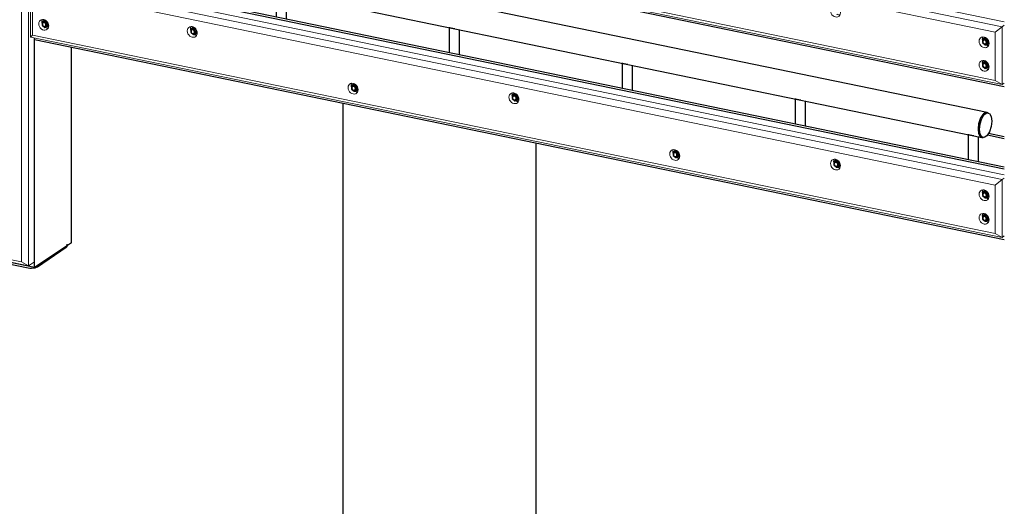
# Model space of a CAD drawing. Header units: millimetres. Extents: x -253989 to -201512, y -82117 to 103114.
# Tile 9 of 67: x -217700 to -213815, y -79591 to -77672. Entities that reach past the tile are written whole.
import ezdxf

# ---------------------------------------------------------------- set-up
doc = ezdxf.new("R2010")
doc.units = ezdxf.units.MM
for name, color, linetype, lineweight in [('N-CO-BC-BETONVORM-G', 50, 'Continuous', 25), ('N-CO-KC-KUNSTSTOFVORM-G', 7, 'Continuous', 13), ('N-CO-SC-STAALVORM-G', 10, 'Continuous', 25)]:
    doc.layers.add(name, color=color, linetype=linetype, lineweight=lineweight)

# ---------------------------------------------------------------- blocks, each defined once
blk = doc.blocks.new('GM_afdekklepje - GM_afdekklepje-V11-_3D_ Copy 2 Copy 2')
at = {"layer": 'N-CO-SC-STAALVORM-G'}
for p, q in [((171346.1, -78815.1), (171346.1, -78818.2)), ((171805, -78806.8), (171690.7, -78883.7)), ((171808.4, -78801.9), (171808.4, -78792.6)), ((171654, -78887.7), (171360, -78827.1))]:
    blk.add_line(p, q, dxfattribs=at)
for points in [[(171808.3, -78801.7, 0), (171807.6, -78804.3, 0), (171805, -78806.8, 0)], [(171360, -78827.1, 0), (171354.4, -78825.5, 0), (171350, -78823.4, 0), (171347.2, -78821, 0), (171346.1, -78818.4, 0)], [(171690.7, -78883.7, 0), (171686.5, -78885.8, 0), (171681, -78887.5, 0), (171674.6, -78888.5, 0), (171667.6, -78888.9, 0), (171660.6, -78888.6, 0), (171654, -78887.7, 0)]]:
    blk.add_polyline3d(points, dxfattribs=at)
blk = doc.blocks.new('GM_Hakorit_3820 - GM_Hakorit_3820-V14-_3D_ Copy 2 Copy 2')
at = {"layer": 'N-CO-KC-KUNSTSTOFVORM-G'}
for p, q in [((166115.6, -78626.9), (166115.6, -75119.2)), ((166142.8, -78642.6), (166142.8, -75097.7)), ((166167, -77743.7), (166167, -78626.3)), ((166142.8, -78642.6), (165792.8, -78570.4)), ((165800.6, -78562), (166115.6, -78626.9)), ((166115.6, -78626.9), (166142.8, -78642.6)), ((166167, -78626.3), (166142.8, -78642.6))]:
    blk.add_line(p, q, dxfattribs=at)
blk = doc.blocks.new('GM_Hakorit_4490 - GM_Hakorit_4490-V22-_3D_ Copy 2 Copy 2')
at = {"layer": 'N-CO-KC-KUNSTSTOFVORM-G'}
for p, q in [((166151.5, -75702.7), (166175.7, -75686.4)), ((166151.5, -75931), (166151.5, -75702.7)), ((169984.1, -76492.8), (166151.5, -75702.7)), ((166151.5, -75702.7), (166159.4, -75731.4)), ((166175.7, -75686.4), (169992.9, -76473.3)), ((169956.9, -76514.3), (166159.4, -75731.4)), ((166159.4, -75731.4), (166159.4, -75922.5)), ((166159.4, -75922.5), (166151.5, -75931)), ((169984.1, -76721.1), (166151.5, -75931)), ((169956.9, -76705.4), (166159.4, -75922.5)), ((169956.9, -76514.3), (169984.1, -76492.8)), ((169956.9, -76705.4), (169956.9, -76514.3)), ((169992.9, -76486.9), (169984.1, -76492.8)), ((169984.1, -76492.8), (169984.1, -76721.1)), ((169984.1, -76721.1), (169956.9, -76705.4)), ((169984.1, -76721.1), (169992.9, -76715.2))]:
    blk.add_line(p, q, dxfattribs=at)
for points in [[(166183.4, -75785.5, 0), (166184.1, -75780.3, 0), (166186.1, -75775.6, 0), (166189.2, -75772, 0), (166193.3, -75769.5, 0), (166198, -75768.4, 0), (166203.1, -75768.7, 0), (166208.2, -75770.5, 0), (166212.9, -75773.5, 0), (166217, -75777.7, 0), (166220.2, -75782.7, 0), (166222.1, -75788.1, 0), (166222.8, -75793.6, 0)], [(166222.8, -75793.6, 0), (166222.1, -75798.9, 0), (166220.2, -75803.5, 0), (166217, -75807.2, 0), (166212.9, -75809.7, 0), (166208.2, -75810.8, 0), (166203.1, -75810.5, 0), (166198, -75808.7, 0), (166193.3, -75805.6, 0), (166189.2, -75801.5, 0), (166186.1, -75796.5, 0), (166184.1, -75791.1, 0), (166183.4, -75785.5, 0)], [(166197.7, -75768.4, 0), (166196.2, -75772.1, 0), (166195.5, -75777.4, 0)], [(166195.5, -75777.4, 0), (166196.2, -75782.9, 0), (166196.8, -75785.1, 0)], [(166208.1, -75799.4, 0), (166210.1, -75800.6, 0), (166215.2, -75802.3, 0), (166220.3, -75802.7, 0)], [(166183.4, -75878.3, 0), (166184.1, -75873.1, 0), (166186.1, -75868.4, 0), (166189.2, -75864.7, 0), (166193.3, -75862.3, 0), (166198, -75861.2, 0), (166203.1, -75861.5, 0), (166208.2, -75863.3, 0), (166212.9, -75866.3, 0), (166217, -75870.5, 0), (166220.2, -75875.5, 0), (166222.1, -75880.9, 0), (166222.8, -75886.4, 0)], [(166197.7, -75861.2, 0), (166196.2, -75864.9, 0), (166195.5, -75870.2, 0)], [(166222.8, -75886.4, 0), (166222.1, -75891.7, 0), (166220.2, -75896.3, 0), (166217, -75900, 0), (166212.9, -75902.5, 0), (166208.2, -75903.6, 0), (166203.1, -75903.3, 0), (166198, -75901.5, 0), (166193.3, -75898.4, 0), (166189.2, -75894.3, 0), (166186.1, -75889.3, 0), (166184.1, -75883.9, 0), (166183.4, -75878.3, 0)], [(166195.5, -75870.2, 0), (166196.2, -75875.7, 0), (166196.8, -75877.9, 0)], [(166208.1, -75892.2, 0), (166210.1, -75893.3, 0), (166215.2, -75895.1, 0), (166220.3, -75895.4, 0)], [(166769.7, -75906.4, 0), (166770.4, -75901.1, 0), (166772.3, -75896.5, 0), (166775.4, -75892.8, 0), (166779.5, -75890.3, 0), (166784.3, -75889.2, 0), (166789.4, -75889.6, 0), (166794.5, -75891.3, 0), (166799.2, -75894.4, 0), (166803.3, -75898.6, 0), (166806.4, -75903.5, 0), (166808.4, -75909, 0), (166809.1, -75914.5, 0)], [(166784, -75889.1, 0), (166782.5, -75893, 0), (166781.8, -75898.2, 0)], [(166781.8, -75898.2, 0), (166782.5, -75903.8, 0), (166783.1, -75905.9, 0)], [(166809.1, -75914.5, 0), (166808.4, -75919.8, 0), (166806.4, -75924.4, 0), (166803.3, -75928.1, 0), (166799.2, -75930.6, 0), (166794.5, -75931.7, 0), (166789.4, -75931.3, 0), (166784.3, -75929.6, 0), (166779.5, -75926.5, 0), (166775.4, -75922.3, 0), (166772.3, -75917.4, 0), (166770.4, -75911.9, 0), (166769.7, -75906.4, 0)], [(166794.4, -75920.3, 0), (166796.4, -75921.4, 0), (166801.5, -75923.2, 0), (166806.6, -75923.5, 0)], [(167404.1, -76130, 0), (167404.7, -76124.7, 0), (167406.7, -76120.1, 0), (167409.8, -76116.4, 0), (167413.9, -76113.9, 0), (167418.7, -76112.8, 0), (167423.8, -76113.1, 0), (167428.9, -76114.9, 0), (167433.6, -76118, 0), (167437.7, -76122.1, 0), (167440.8, -76127.1, 0), (167442.8, -76132.5, 0), (167443.4, -76138.1, 0)], [(167433.6, -76154.1, 0), (167428.9, -76155.2, 0), (167423.8, -76154.9, 0), (167418.7, -76153.1, 0), (167413.9, -76150.1, 0), (167409.8, -76145.9, 0), (167406.7, -76141, 0), (167404.7, -76135.5, 0), (167404.1, -76130, 0)], [(167418.3, -76112.8, 0), (167416.8, -76116.5, 0), (167416.2, -76121.8, 0)], [(167416.2, -76121.8, 0), (167416.8, -76127.4, 0), (167417.5, -76129.5, 0)], [(167428.8, -76143.9, 0), (167430.8, -76145, 0), (167435.9, -76146.8, 0), (167441, -76147.1, 0)], [(167443.4, -76138.1, 0), (167442.8, -76143.4, 0), (167440.8, -76148, 0), (167437.7, -76151.7, 0), (167434.1, -76153.9, 0)], [(168038.5, -76168, 0), (168039.1, -76162.7, 0), (168041.1, -76158.1, 0), (168044.2, -76154.4, 0), (168048.3, -76151.9, 0), (168053.1, -76150.8, 0), (168058.1, -76151.1, 0), (168063.2, -76152.9, 0), (168068, -76156, 0), (168072.1, -76160.1, 0), (168075.2, -76165.1, 0), (168077.2, -76170.5, 0), (168077.8, -76176.1, 0)], [(168077.8, -76176.1, 0), (168077.2, -76181.3, 0), (168075.2, -76186, 0), (168072.1, -76189.6, 0), (168068, -76192.1, 0), (168063.2, -76193.2, 0), (168058.1, -76192.9, 0), (168053.1, -76191.1, 0), (168048.3, -76188.1, 0), (168044.2, -76183.9, 0), (168041.1, -76178.9, 0), (168039.1, -76173.5, 0), (168038.5, -76168, 0)], [(168052.8, -76150.7, 0), (168051.2, -76154.5, 0), (168050.6, -76159.8, 0)], [(168050.6, -76159.8, 0), (168051.2, -76165.3, 0), (168051.9, -76167.5, 0)], [(168063.2, -76181.9, 0), (168065.2, -76183, 0), (168070.2, -76184.7, 0), (168075.3, -76185.1, 0)], [(168672.8, -76391.5, 0), (168673.5, -76386.3, 0), (168675.5, -76381.6, 0), (168678.6, -76378, 0), (168682.7, -76375.5, 0), (168687.4, -76374.4, 0), (168692.5, -76374.7, 0), (168697.6, -76376.5, 0), (168702.4, -76379.5, 0), (168706.5, -76383.7, 0), (168709.6, -76388.7, 0), (168711.6, -76394.1, 0), (168712.2, -76399.6, 0)], [(168712.2, -76399.6, 0), (168711.6, -76404.9, 0), (168709.6, -76409.5, 0), (168706.5, -76413.2, 0), (168702.4, -76415.7, 0), (168697.6, -76416.8, 0), (168692.5, -76416.5, 0), (168687.4, -76414.7, 0), (168682.7, -76411.6, 0), (168678.6, -76407.5, 0), (168675.5, -76402.5, 0), (168673.5, -76397.1, 0), (168672.8, -76391.5, 0)], [(168687.1, -76374.4, 0), (168685.6, -76378.1, 0), (168685, -76383.4, 0)], [(168685, -76383.4, 0), (168685.6, -76388.9, 0), (168686.2, -76391.1, 0)], [(168697.5, -76405.4, 0), (168699.5, -76406.6, 0), (168704.6, -76408.3, 0), (168709.7, -76408.7, 0)], [(169307.2, -76429.5, 0), (169307.9, -76424.3, 0), (169309.9, -76419.6, 0), (169313, -76415.9, 0), (169317.1, -76413.5, 0), (169321.8, -76412.4, 0), (169326.9, -76412.7, 0), (169332, -76414.5, 0), (169336.8, -76417.5, 0), (169340.8, -76421.7, 0), (169344, -76426.6, 0), (169345.9, -76432.1, 0), (169346.6, -76437.6, 0)], [(169346.6, -76437.6, 0), (169345.9, -76442.9, 0), (169344, -76447.5, 0), (169340.8, -76451.2, 0), (169336.8, -76453.7, 0), (169332, -76454.8, 0), (169326.9, -76454.5, 0), (169321.8, -76452.7, 0), (169317.1, -76449.6, 0), (169313, -76445.5, 0), (169309.9, -76440.5, 0), (169307.9, -76435.1, 0), (169307.2, -76429.5, 0)], [(169321.5, -76412.2, 0), (169320, -76416.1, 0), (169319.3, -76421.4, 0)], [(169319.3, -76421.4, 0), (169320, -76426.9, 0), (169320.6, -76429.1, 0)], [(169331.9, -76443.4, 0), (169333.9, -76444.5, 0), (169339, -76446.3, 0), (169344.1, -76446.6, 0)], [(169893.5, -76550.4, 0), (169894.2, -76545.1, 0), (169896.1, -76540.5, 0), (169899.3, -76536.8, 0), (169903.3, -76534.3, 0), (169908.1, -76533.2, 0), (169913.2, -76533.6, 0), (169918.3, -76535.3, 0), (169923, -76538.4, 0), (169927.1, -76542.5, 0), (169930.2, -76547.5, 0), (169932.2, -76553, 0), (169932.9, -76558.5, 0)], [(169932.9, -76558.5, 0), (169932.2, -76563.8, 0), (169930.2, -76568.4, 0), (169927.1, -76572.1, 0), (169923, -76574.5, 0), (169918.3, -76575.7, 0), (169913.2, -76575.3, 0), (169908.1, -76573.6, 0), (169903.3, -76570.5, 0), (169899.3, -76566.3, 0), (169896.1, -76561.4, 0), (169894.2, -76555.9, 0), (169893.5, -76550.4, 0)], [(169907.7, -76533.2, 0), (169906.3, -76537, 0), (169905.6, -76542.2, 0)], [(169905.6, -76542.2, 0), (169906.3, -76547.8, 0), (169906.9, -76549.9, 0)], [(169918.2, -76564.3, 0), (169920.2, -76565.4, 0), (169925.3, -76567.2, 0), (169930.4, -76567.5, 0)], [(169893.5, -76643.2, 0), (169894.2, -76637.9, 0), (169896.1, -76633.3, 0), (169899.3, -76629.6, 0), (169903.3, -76627.1, 0), (169908.1, -76626, 0), (169913.2, -76626.4, 0), (169918.3, -76628.1, 0), (169923, -76631.2, 0), (169927.1, -76635.3, 0), (169930.2, -76640.3, 0), (169932.2, -76645.7, 0), (169932.9, -76651.3, 0)], [(169907.7, -76626, 0), (169906.3, -76629.8, 0), (169905.6, -76635, 0)], [(169905.6, -76635, 0), (169906.3, -76640.6, 0), (169906.9, -76642.7, 0)], [(169932.9, -76651.3, 0), (169932.2, -76656.6, 0), (169930.2, -76661.2, 0), (169927.1, -76664.9, 0), (169923, -76667.3, 0), (169918.3, -76668.5, 0), (169913.2, -76668.1, 0), (169908.1, -76666.4, 0), (169903.3, -76663.3, 0), (169899.3, -76659.1, 0), (169896.1, -76654.2, 0), (169894.2, -76648.7, 0), (169893.5, -76643.2, 0)], [(169918.2, -76657.1, 0), (169920.2, -76658.2, 0), (169925.3, -76660, 0), (169930.4, -76660.3, 0)]]:
    blk.add_polyline3d(points, dxfattribs=at)
blk = doc.blocks.new('GM_Hakorit_4490 - GM_Hakorit_4490-V23-_3D_ Copy 2 Copy 2')
at = {"layer": 'N-CO-KC-KUNSTSTOFVORM-G'}
for p, q in [((166151.5, -77512.2), (166175.7, -77495.9)), ((166151.5, -77740.5), (166151.5, -77512.2)), ((169984.1, -78302.4), (166151.5, -77512.2)), ((166151.5, -77512.2), (166159.4, -77540.9)), ((166175.7, -77495.9), (169992.9, -78282.9)), ((169956.9, -78323.8), (166159.4, -77540.9)), ((166159.4, -77540.9), (166159.4, -77732.1)), ((166159.4, -77732.1), (166151.5, -77740.5)), ((169984.1, -78530.6), (166151.5, -77740.5)), ((169956.9, -78515), (166159.4, -77732.1)), ((169956.9, -78323.8), (169984.1, -78302.4)), ((169992.9, -78296.5), (169984.1, -78302.4)), ((169984.1, -78302.4), (169984.1, -78530.6)), ((169956.9, -78515), (169956.9, -78323.8)), ((169984.1, -78530.6), (169956.9, -78515)), ((169984.1, -78530.6), (169992.9, -78524.7))]:
    blk.add_line(p, q, dxfattribs=at)
for points in [[(166183.4, -77595.1, 0), (166184.1, -77589.8, 0), (166186.1, -77585.2, 0), (166189.2, -77581.5, 0), (166193.3, -77579, 0), (166198, -77577.9, 0), (166203.1, -77578.3, 0), (166208.2, -77580, 0), (166212.9, -77583.1, 0), (166217, -77587.2, 0), (166220.2, -77592.2, 0), (166222.1, -77597.7, 0), (166222.8, -77603.2, 0)], [(166222.8, -77603.2, 0), (166222.1, -77608.5, 0), (166220.2, -77613.1, 0), (166217, -77616.8, 0), (166212.9, -77619.3, 0), (166208.2, -77620.4, 0), (166203.1, -77620, 0), (166198, -77618.3, 0), (166193.3, -77615.2, 0), (166189.2, -77611, 0), (166186.1, -77606.1, 0), (166184.1, -77600.6, 0), (166183.4, -77595.1, 0)], [(166197.7, -77577.9, 0), (166196.2, -77581.7, 0), (166195.5, -77586.9, 0)], [(166195.5, -77586.9, 0), (166196.2, -77592.5, 0), (166196.8, -77594.5, 0)], [(166208.1, -77609, 0), (166210.1, -77610.1, 0), (166215.2, -77611.9, 0), (166220.3, -77612.2, 0)], [(166183.4, -77687.9, 0), (166184.1, -77682.6, 0), (166186.1, -77678, 0), (166189.2, -77674.3, 0), (166193.3, -77671.8, 0), (166198, -77670.7, 0), (166203.1, -77671.1, 0), (166208.2, -77672.8, 0), (166212.9, -77675.9, 0), (166217, -77680, 0), (166220.2, -77685, 0), (166222.1, -77690.5, 0), (166222.8, -77696, 0)], [(166212.9, -77712, 0), (166208.2, -77713.2, 0), (166203.1, -77712.8, 0), (166198, -77711.1, 0), (166193.3, -77708, 0), (166189.2, -77703.8, 0), (166186.1, -77698.9, 0), (166184.1, -77693.4, 0), (166183.4, -77687.9, 0)], [(166197.7, -77670.7, 0), (166196.2, -77674.5, 0), (166195.5, -77679.7, 0)], [(166195.5, -77679.7, 0), (166196.2, -77685.3, 0), (166196.8, -77687.4, 0)], [(166208.1, -77701.8, 0), (166210.1, -77702.9, 0), (166215.2, -77704.7, 0), (166220.3, -77705, 0)], [(166222.8, -77696, 0), (166222.1, -77701.3, 0), (166220.2, -77705.9, 0), (166217, -77709.6, 0), (166213, -77712, 0)], [(166769.7, -77715.9, 0), (166770.4, -77710.7, 0), (166772.3, -77706, 0), (166775.4, -77702.4, 0), (166779.5, -77699.9, 0), (166784.3, -77698.8, 0), (166789.4, -77699.1, 0), (166794.5, -77700.9, 0), (166799.2, -77703.9, 0), (166803.3, -77708.1, 0), (166806.4, -77713.1, 0), (166808.4, -77718.5, 0), (166809.1, -77724.1, 0)], [(166809.1, -77724.1, 0), (166808.4, -77729.3, 0), (166806.4, -77734, 0), (166803.3, -77737.6, 0), (166799.2, -77740.1, 0), (166794.5, -77741.2, 0), (166789.4, -77740.9, 0), (166784.3, -77739.1, 0), (166779.5, -77736.1, 0), (166775.4, -77731.9, 0), (166772.3, -77726.9, 0), (166770.4, -77721.5, 0), (166769.7, -77715.9, 0)], [(166784, -77698.7, 0), (166782.5, -77702.5, 0), (166781.8, -77707.8, 0)], [(166781.8, -77707.8, 0), (166782.5, -77713.3, 0), (166783.1, -77715.5, 0)], [(166794.4, -77729.9, 0), (166796.4, -77731, 0), (166801.5, -77732.7, 0), (166806.6, -77733.1, 0)], [(167404.1, -77939.5, 0), (167404.7, -77934.3, 0), (167406.7, -77929.6, 0), (167409.8, -77925.9, 0), (167413.9, -77923.5, 0), (167418.7, -77922.4, 0), (167423.8, -77922.7, 0), (167428.9, -77924.5, 0), (167433.6, -77927.5, 0), (167437.7, -77931.7, 0), (167440.8, -77936.7, 0), (167442.8, -77942.1, 0), (167443.4, -77947.6, 0)], [(167433.6, -77963.7, 0), (167428.9, -77964.8, 0), (167423.8, -77964.5, 0), (167418.7, -77962.7, 0), (167413.9, -77959.6, 0), (167409.8, -77955.5, 0), (167406.7, -77950.5, 0), (167404.7, -77945.1, 0), (167404.1, -77939.5, 0)], [(167418.3, -77922.3, 0), (167416.8, -77926.1, 0), (167416.2, -77931.4, 0)], [(167416.2, -77931.4, 0), (167416.8, -77936.9, 0), (167417.5, -77939.1, 0)], [(167428.8, -77953.4, 0), (167430.8, -77954.5, 0), (167435.9, -77956.3, 0), (167441, -77956.6, 0)], [(167443.4, -77947.6, 0), (167442.8, -77952.9, 0), (167440.8, -77957.5, 0), (167437.7, -77961.2, 0), (167434.1, -77963.5, 0)], [(168038.5, -77977.5, 0), (168039.1, -77972.2, 0), (168041.1, -77967.6, 0), (168044.2, -77963.9, 0), (168048.3, -77961.5, 0), (168053.1, -77960.3, 0), (168058.1, -77960.7, 0), (168063.2, -77962.4, 0), (168068, -77965.5, 0), (168072.1, -77969.7, 0), (168075.2, -77974.6, 0), (168077.2, -77980.1, 0), (168077.8, -77985.6, 0)], [(168052.8, -77960.2, 0), (168051.2, -77964.1, 0), (168050.6, -77969.4, 0)], [(168077.8, -77985.6, 0), (168077.2, -77990.9, 0), (168075.2, -77995.5, 0), (168072.1, -77999.2, 0), (168068, -78001.7, 0), (168063.2, -78002.8, 0), (168058.1, -78002.4, 0), (168053.1, -78000.7, 0), (168048.3, -77997.6, 0), (168044.2, -77993.5, 0), (168041.1, -77988.5, 0), (168039.1, -77983, 0), (168038.5, -77977.5, 0)], [(168050.6, -77969.4, 0), (168051.2, -77974.9, 0), (168051.9, -77977.1, 0)], [(168063.2, -77991.4, 0), (168065.2, -77992.5, 0), (168070.2, -77994.3, 0), (168075.3, -77994.6, 0)], [(168672.8, -78201.1, 0), (168673.5, -78195.8, 0), (168675.5, -78191.2, 0), (168678.6, -78187.5, 0), (168682.7, -78185, 0), (168687.4, -78183.9, 0), (168692.5, -78184.3, 0), (168697.6, -78186, 0), (168702.4, -78189.1, 0), (168706.5, -78193.3, 0), (168709.6, -78198.2, 0), (168711.6, -78203.7, 0), (168712.2, -78209.2, 0)], [(168687.1, -78183.9, 0), (168685.6, -78187.7, 0), (168685, -78192.9, 0)], [(168685, -78192.9, 0), (168685.6, -78198.5, 0), (168686.2, -78200.6, 0)], [(168712.2, -78209.2, 0), (168711.6, -78214.5, 0), (168709.6, -78219.1, 0), (168706.5, -78222.8, 0), (168702.4, -78225.3, 0), (168697.6, -78226.4, 0), (168692.5, -78226, 0), (168687.4, -78224.3, 0), (168682.7, -78221.2, 0), (168678.6, -78217, 0), (168675.5, -78212.1, 0), (168673.5, -78206.6, 0), (168672.8, -78201.1, 0)], [(168697.5, -78215, 0), (168699.5, -78216.1, 0), (168704.6, -78217.9, 0), (168709.7, -78218.2, 0)], [(169307.2, -78239.1, 0), (169307.9, -78233.8, 0), (169309.9, -78229.2, 0), (169313, -78225.5, 0), (169317.1, -78223, 0), (169321.8, -78221.9, 0), (169326.9, -78222.2, 0), (169332, -78224, 0), (169336.8, -78227.1, 0), (169340.8, -78231.2, 0), (169344, -78236.2, 0), (169345.9, -78241.6, 0), (169346.6, -78247.2, 0)], [(169321.5, -78221.8, 0), (169320, -78225.7, 0), (169319.3, -78230.9, 0)], [(169319.3, -78230.9, 0), (169320, -78236.5, 0), (169320.6, -78238.6, 0)], [(169346.6, -78247.2, 0), (169345.9, -78252.5, 0), (169344, -78257.1, 0), (169340.8, -78260.8, 0), (169336.8, -78263.2, 0), (169332, -78264.3, 0), (169326.9, -78264, 0), (169321.8, -78262.2, 0), (169317.1, -78259.2, 0), (169313, -78255, 0), (169309.9, -78250.1, 0), (169307.9, -78244.6, 0), (169307.2, -78239.1, 0)], [(169331.9, -78253, 0), (169333.9, -78254.1, 0), (169339, -78255.9, 0), (169344.1, -78256.2, 0)], [(169893.5, -78359.9, 0), (169894.2, -78354.7, 0), (169896.1, -78350, 0), (169899.3, -78346.4, 0), (169903.3, -78343.9, 0), (169908.1, -78342.8, 0), (169913.2, -78343.1, 0), (169918.3, -78344.9, 0), (169923, -78347.9, 0), (169927.1, -78352.1, 0), (169930.2, -78357.1, 0), (169932.2, -78362.5, 0), (169932.9, -78368, 0)], [(169907.7, -78342.8, 0), (169906.3, -78346.5, 0), (169905.6, -78351.8, 0)], [(169923, -78384.1, 0), (169918.3, -78385.2, 0), (169913.2, -78384.9, 0), (169908.1, -78383.1, 0), (169903.3, -78380, 0), (169899.3, -78375.9, 0), (169896.1, -78370.9, 0), (169894.2, -78365.5, 0), (169893.5, -78359.9, 0)], [(169905.6, -78351.8, 0), (169906.3, -78357.3, 0), (169906.9, -78359.5, 0)], [(169918.2, -78373.8, 0), (169920.2, -78375, 0), (169925.3, -78376.7, 0), (169930.4, -78377.1, 0)], [(169932.9, -78368, 0), (169932.2, -78373.3, 0), (169930.2, -78377.9, 0), (169927.1, -78381.6, 0), (169923.6, -78383.9, 0)], [(169893.5, -78452.7, 0), (169894.2, -78447.5, 0), (169896.1, -78442.8, 0), (169899.3, -78439.2, 0), (169903.3, -78436.7, 0), (169908.1, -78435.6, 0), (169913.2, -78435.9, 0), (169918.3, -78437.7, 0), (169923, -78440.7, 0), (169927.1, -78444.9, 0), (169930.2, -78449.9, 0), (169932.2, -78455.3, 0), (169932.9, -78460.8, 0)], [(169932.9, -78460.8, 0), (169932.2, -78466.1, 0), (169930.2, -78470.7, 0), (169927.1, -78474.4, 0), (169923, -78476.9, 0), (169918.3, -78478, 0), (169913.2, -78477.7, 0), (169908.1, -78475.9, 0), (169903.3, -78472.8, 0), (169899.3, -78468.7, 0), (169896.1, -78463.7, 0), (169894.2, -78458.3, 0), (169893.5, -78452.7, 0)], [(169907.7, -78435.6, 0), (169906.3, -78439.3, 0), (169905.6, -78444.6, 0)], [(169905.6, -78444.6, 0), (169906.3, -78450.1, 0), (169906.9, -78452.3, 0)], [(169918.2, -78466.6, 0), (169920.2, -78467.8, 0), (169925.3, -78469.5, 0), (169930.4, -78469.9, 0)]]:
    blk.add_polyline3d(points, dxfattribs=at)
blk = doc.blocks.new('GM_Bouten_Moeren_Zeskant - M16-V24-_3D_ Copy 2 Copy 2')
at = {"layer": 'N-CO-SC-STAALVORM-G'}
for p, q in [((163529.9, -74711.5), (163519.4, -74715.8)), ((163525.7, -74711.5), (163519.4, -74715.8)), ((163519.4, -74715.8), (163519.4, -74728.6)), ((163519.4, -74728.6), (163529.9, -74737.2)), ((163535.4, -74711), (163523, -74719.3)), ((163525.7, -74711.5), (163531.5, -74709.1)), ((163529.9, -74711.5), (163532.8, -74709.5)), ((163540.4, -74720.1), (163529.9, -74711.5)), ((163529.9, -74737.2), (163540.4, -74732.9)), ((163531.9, -74732.6), (163544.1, -74724.4)), ((163541.9, -74719.1), (163540.4, -74720.1)), ((163540.4, -74732.9), (163540.4, -74720.1)), ((163545.1, -74729.8), (163540.4, -74732.9))]:
    blk.add_line(p, q, dxfattribs=at)
for points in [[(163534.5, -74727.4, 0), (163534.2, -74725.5, 0), (163533.5, -74723.5, 0), (163532.4, -74721.7, 0), (163531, -74720.3, 0), (163529.3, -74719.2, 0), (163527.5, -74718.6, 0), (163525.7, -74718.4, 0), (163524, -74718.8, 0), (163522.5, -74719.7, 0), (163521.4, -74721, 0), (163520.7, -74722.7, 0), (163520.5, -74724.5, 0)], [(163520.5, -74724.5, 0), (163520.7, -74726.5, 0), (163521.4, -74728.4, 0), (163522.5, -74730.2, 0), (163524, -74731.7, 0), (163525.7, -74732.8, 0), (163527.5, -74733.4, 0), (163529.3, -74733.5, 0), (163531, -74733.1, 0), (163532.4, -74732.2, 0), (163533.5, -74730.9, 0), (163534.2, -74729.3, 0), (163534.5, -74727.4, 0)], [(163528.4, -74707.3, 0), (163526.9, -74708.4, 0), (163524.8, -74710.8, 0), (163524, -74712.6, 0)], [(163524.9, -74718.1, 0), (163526.4, -74717.2, 0), (163528.1, -74716.8, 0), (163529.9, -74716.9, 0), (163531.7, -74717.6, 0), (163533.4, -74718.6, 0), (163534.8, -74720.1, 0), (163536, -74721.9, 0), (163536.7, -74723.8, 0), (163536.9, -74725.8, 0)], [(163536.9, -74725.8, 0), (163536.7, -74727.7, 0), (163536, -74729.3, 0), (163534.8, -74730.6, 0), (163534.4, -74731, 0)], [(163537.5, -74734.2, 0), (163539.6, -74734.3, 0), (163542.8, -74733.5, 0), (163544.6, -74732.5, 0)]]:
    blk.add_polyline3d(points, dxfattribs=at)
blk = doc.blocks.new('GM_Bouten_Moeren_Zeskant - M16-3610774-_3D_ Copy 2 Copy 2')
at = {"layer": 'N-CO-SC-STAALVORM-G'}
for p, q in [((163529.9, -74618.7), (163519.4, -74623)), ((163525.7, -74618.7), (163519.4, -74623)), ((163535.3, -74618.3), (163523, -74626.5)), ((163525.7, -74618.7), (163532, -74616.2)), ((163529.9, -74618.7), (163532.8, -74616.7)), ((163540.4, -74627.3), (163529.9, -74618.7)), ((163519.4, -74623), (163519.4, -74635.8)), ((163519.4, -74635.8), (163529.9, -74644.4)), ((163529.9, -74644.4), (163540.4, -74640.1)), ((163531.9, -74639.8), (163544.1, -74631.6)), ((163541.9, -74626.3), (163540.4, -74627.3)), ((163540.4, -74640.1), (163540.4, -74627.3)), ((163545.1, -74637), (163540.4, -74640.1))]:
    blk.add_line(p, q, dxfattribs=at)
for points in [[(163528.4, -74614.5, 0), (163526.9, -74615.6, 0), (163524.8, -74618, 0), (163524, -74619.8, 0)], [(163534.5, -74634.6, 0), (163534.2, -74632.7, 0), (163533.5, -74630.7, 0), (163532.4, -74629, 0), (163531, -74627.5, 0), (163529.3, -74626.4, 0), (163527.5, -74625.8, 0), (163525.7, -74625.6, 0), (163524, -74626, 0), (163522.5, -74626.9, 0), (163521.4, -74628.2, 0), (163520.7, -74629.9, 0), (163520.5, -74631.7, 0)], [(163520.5, -74631.7, 0), (163520.7, -74633.7, 0), (163521.4, -74635.6, 0), (163522.5, -74637.4, 0), (163524, -74638.9, 0), (163525.7, -74640, 0), (163527.5, -74640.6, 0), (163529.3, -74640.7, 0), (163531, -74640.3, 0), (163532.4, -74639.5, 0), (163533.5, -74638.1, 0), (163534.2, -74636.5, 0), (163534.5, -74634.6, 0)], [(163524.9, -74625.3, 0), (163526.4, -74624.4, 0), (163528.1, -74624, 0), (163529.9, -74624.1, 0), (163531.7, -74624.8, 0), (163533.4, -74625.8, 0), (163534.8, -74627.3, 0), (163536, -74629.1, 0), (163536.7, -74631, 0), (163536.9, -74633, 0)], [(163536.9, -74633, 0), (163536.7, -74634.9, 0), (163536, -74636.5, 0), (163534.8, -74637.8, 0), (163534.4, -74638.2, 0)], [(163537.5, -74641.4, 0), (163539.6, -74641.5, 0), (163542.8, -74640.7, 0), (163544.6, -74639.7, 0)]]:
    blk.add_polyline3d(points, dxfattribs=at)
blk = doc.blocks.new('GM_Bouten_Moeren_Zeskant - M16-V36-_3D_ Copy 2 Copy 2')
at = {"layer": 'N-CO-SC-STAALVORM-G'}
for p, q in [((166207.5, -75263.5), (166197, -75267.7)), ((166203.3, -75263.5), (166197, -75267.7)), ((166197, -75267.7), (166197, -75280.6)), ((166212.9, -75263), (166200.6, -75271.3)), ((166203.3, -75263.5), (166209.1, -75261.1)), ((166207.5, -75263.5), (166210.4, -75261.5)), ((166218, -75272.1), (166207.5, -75263.5)), ((166209.5, -75284.6), (166221.7, -75276.4)), ((166219.4, -75271.1), (166218, -75272.1)), ((166218, -75284.9), (166218, -75272.1)), ((166197, -75280.6), (166207.5, -75289.2)), ((166207.5, -75289.2), (166218, -75284.9)), ((166222.6, -75281.8), (166218, -75284.9))]:
    blk.add_line(p, q, dxfattribs=at)
for points in [[(166212, -75279.4, 0), (166211.8, -75277.4, 0), (166211.1, -75275.5, 0), (166210, -75273.7, 0), (166208.5, -75272.3, 0), (166206.9, -75271.2, 0), (166205, -75270.5, 0), (166203.2, -75270.4, 0), (166201.5, -75270.8, 0), (166200.1, -75271.7, 0), (166199, -75273, 0), (166198.3, -75274.7, 0), (166198, -75276.5, 0)], [(166198, -75276.5, 0), (166198.3, -75278.5, 0), (166199, -75280.4, 0), (166200.1, -75282.2, 0), (166201.5, -75283.7, 0), (166203.2, -75284.8, 0), (166205, -75285.4, 0), (166206.9, -75285.5, 0), (166208.5, -75285.1, 0), (166210, -75284.2, 0), (166211.1, -75282.9, 0), (166211.8, -75281.3, 0), (166212, -75279.4, 0)], [(166206, -75259.3, 0), (166204.5, -75260.3, 0), (166202.4, -75262.8, 0), (166201.5, -75264.5, 0)], [(166202.5, -75270.1, 0), (166204, -75269.2, 0), (166205.6, -75268.8, 0), (166207.5, -75268.9, 0), (166209.3, -75269.5, 0), (166211, -75270.6, 0), (166212.4, -75272.1, 0), (166213.5, -75273.9, 0), (166214.2, -75275.8, 0), (166214.5, -75277.8, 0)], [(166214.5, -75277.8, 0), (166214.2, -75279.7, 0), (166213.5, -75281.3, 0), (166212.4, -75282.6, 0), (166211.9, -75283, 0)], [(166215.2, -75286.2, 0), (166217.2, -75286.2, 0), (166220.3, -75285.5, 0), (166222.1, -75284.5, 0)]]:
    blk.add_polyline3d(points, dxfattribs=at)
blk = doc.blocks.new('GM_Bouten_Moeren_Zeskant - M16-V66-_3D_ Copy 2 Copy 2')
at = {"layer": 'N-CO-SC-STAALVORM-G'}
for p, q in [((166793.7, -77704.3), (166783.2, -77708.5)), ((166789.5, -77704.3), (166783.2, -77708.5)), ((166783.2, -77708.5), (166783.2, -77721.4)), ((166783.2, -77721.4), (166793.7, -77730)), ((166799.1, -77703.9), (166786.8, -77712.1)), ((166789.5, -77704.3), (166795.8, -77701.8)), ((166793.7, -77704.3), (166796.7, -77702.3)), ((166804.2, -77712.9), (166793.7, -77704.3)), ((166793.7, -77730), (166804.2, -77725.7)), ((166795.8, -77725.4), (166807.9, -77717.2)), ((166805.5, -77712), (166804.2, -77712.9)), ((166804.2, -77725.7), (166804.2, -77712.9)), ((166808.9, -77722.6), (166804.2, -77725.7))]:
    blk.add_line(p, q, dxfattribs=at)
for points in [[(166798.3, -77720.2, 0), (166798.1, -77718.2, 0), (166797.4, -77716.3, 0), (166796.3, -77714.5, 0), (166794.8, -77713.1, 0), (166793.1, -77712, 0), (166791.3, -77711.3, 0), (166789.5, -77711.2, 0), (166787.8, -77711.6, 0), (166786.4, -77712.5, 0), (166785.2, -77713.8, 0), (166784.5, -77715.5, 0), (166784.3, -77717.3, 0)], [(166784.3, -77717.3, 0), (166784.5, -77719.3, 0), (166785.2, -77721.2, 0), (166786.4, -77723, 0), (166787.8, -77724.5, 0), (166789.5, -77725.6, 0), (166791.3, -77726.2, 0), (166793.1, -77726.3, 0), (166794.8, -77725.9, 0), (166796.3, -77725, 0), (166797.4, -77723.7, 0), (166798.1, -77722.1, 0), (166798.3, -77720.2, 0)], [(166792.3, -77700.1, 0), (166790.7, -77701.1, 0), (166788.7, -77703.6, 0), (166787.8, -77705.3, 0)], [(166788.8, -77710.9, 0), (166790.2, -77710, 0), (166791.9, -77709.6, 0), (166793.7, -77709.7, 0), (166795.5, -77710.3, 0), (166797.2, -77711.4, 0), (166798.7, -77712.9, 0), (166799.8, -77714.7, 0), (166800.5, -77716.6, 0), (166800.7, -77718.6, 0)], [(166800.7, -77718.6, 0), (166800.5, -77720.5, 0), (166799.8, -77722.1, 0), (166798.7, -77723.4, 0), (166798.2, -77723.8, 0)], [(166801.3, -77727, 0), (166803.4, -77727, 0), (166806.6, -77726.3, 0), (166808.4, -77725.3, 0)]]:
    blk.add_polyline3d(points, dxfattribs=at)
blk = doc.blocks.new('GM_Bouten_Moeren_Zeskant - M16-V67-_3D_ Copy 2 Copy 2')
at = {"layer": 'N-CO-SC-STAALVORM-G'}
for p, q in [((167428.1, -77927.9), (167417.6, -77932.1)), ((167423.9, -77927.9), (167417.6, -77932.1)), ((167417.6, -77932.1), (167417.6, -77945)), ((167417.6, -77945), (167428.1, -77953.6)), ((167433.5, -77927.5), (167421.2, -77935.7)), ((167423.9, -77927.9), (167430.2, -77925.3)), ((167428.1, -77927.9), (167431.1, -77925.9)), ((167438.6, -77936.5), (167428.1, -77927.9)), ((167428.1, -77953.6), (167438.6, -77949.3)), ((167430.2, -77949), (167442.3, -77940.8)), ((167432.9, -77947.2), (167432.6, -77947.4)), ((167440.1, -77935.5), (167438.6, -77936.5)), ((167438.6, -77949.3), (167438.6, -77936.5)), ((167443.3, -77946.2), (167438.6, -77949.3))]:
    blk.add_line(p, q, dxfattribs=at)
for points in [[(167432.7, -77943.8, 0), (167432.5, -77941.8, 0), (167431.8, -77939.9, 0), (167430.6, -77938.1, 0), (167429.2, -77936.6, 0), (167427.5, -77935.6, 0), (167425.7, -77934.9, 0), (167423.9, -77934.8, 0), (167422.2, -77935.2, 0), (167420.7, -77936.1, 0), (167419.6, -77937.4, 0), (167418.9, -77939, 0), (167418.7, -77940.9, 0)], [(167418.7, -77940.9, 0), (167418.9, -77942.9, 0), (167419.6, -77944.8, 0), (167420.7, -77946.6, 0), (167422.2, -77948.1, 0), (167423.9, -77949.1, 0), (167425.7, -77949.8, 0), (167427.5, -77949.9, 0), (167429.2, -77949.5, 0), (167430.6, -77948.6, 0), (167431.8, -77947.3, 0), (167432.5, -77945.7, 0), (167432.7, -77943.8, 0)], [(167426.6, -77923.7, 0), (167425.1, -77924.7, 0), (167423, -77927.2, 0), (167422.2, -77928.9, 0)], [(167423.2, -77934.5, 0), (167424.6, -77933.6, 0), (167426.3, -77933.2, 0), (167428.1, -77933.3, 0), (167429.9, -77933.9, 0), (167431.6, -77935, 0), (167433.1, -77936.5, 0), (167434.2, -77938.3, 0), (167434.9, -77940.2, 0), (167435.1, -77942.2, 0)], [(167435.1, -77942.2, 0), (167434.9, -77944, 0), (167434.2, -77945.7, 0), (167433.1, -77947, 0)], [(167435.7, -77950.6, 0), (167437.8, -77950.6, 0), (167441, -77949.9, 0), (167442.8, -77948.9, 0)]]:
    blk.add_polyline3d(points, dxfattribs=at)
blk = doc.blocks.new('GM_Bouten_Moeren_Zeskant - M16-V68-_3D_ Copy 2 Copy 2')
at = {"layer": 'N-CO-SC-STAALVORM-G'}
for p, q in [((168062.5, -77965.8), (168052, -77970.1)), ((168058.3, -77965.9), (168052, -77970.1)), ((168052, -77970.1), (168052, -77983)), ((168052, -77983), (168062.5, -77991.6)), ((168067.9, -77965.4), (168055.6, -77973.7)), ((168058.3, -77965.9), (168064.6, -77963.3)), ((168062.5, -77965.8), (168065.3, -77964)), ((168073, -77974.4), (168062.5, -77965.8)), ((168062.5, -77991.6), (168073, -77987.3)), ((168064.6, -77987), (168076.7, -77978.8)), ((168074.5, -77973.5), (168073, -77974.4)), ((168073, -77987.3), (168073, -77974.4)), ((168077.7, -77984.2), (168073, -77987.3))]:
    blk.add_line(p, q, dxfattribs=at)
for points in [[(168067.1, -77981.8, 0), (168066.8, -77979.8, 0), (168066.1, -77977.9, 0), (168065, -77976.1, 0), (168063.6, -77974.6, 0), (168061.9, -77973.5, 0), (168060.1, -77972.9, 0), (168058.3, -77972.8, 0), (168056.6, -77973.2, 0), (168055.1, -77974.1, 0), (168054, -77975.4, 0), (168053.3, -77977, 0), (168053.1, -77978.9, 0)], [(168053.1, -77978.9, 0), (168053.3, -77980.9, 0), (168054, -77982.8, 0), (168055.1, -77984.6, 0), (168056.6, -77986, 0), (168058.3, -77987.1, 0), (168060.1, -77987.8, 0), (168061.9, -77987.9, 0), (168063.6, -77987.5, 0), (168065, -77986.6, 0), (168066.1, -77985.3, 0), (168066.8, -77983.7, 0), (168067.1, -77981.8, 0)], [(168061, -77961.6, 0), (168059.5, -77962.7, 0), (168057.4, -77965.2, 0), (168056.6, -77966.9, 0)], [(168057.6, -77972.4, 0), (168059, -77971.6, 0), (168060.7, -77971.2, 0), (168062.5, -77971.3, 0), (168064.3, -77971.9, 0), (168066, -77973, 0), (168067.5, -77974.5, 0), (168068.6, -77976.2, 0), (168069.3, -77978.2, 0), (168069.5, -77980.1, 0)], [(168069.5, -77980.1, 0), (168069.3, -77982, 0), (168068.6, -77983.7, 0), (168067.5, -77985, 0), (168067, -77985.3, 0)], [(168070.1, -77988.6, 0), (168072.2, -77988.6, 0), (168075.4, -77987.9, 0), (168077.2, -77986.9, 0)]]:
    blk.add_polyline3d(points, dxfattribs=at)
blk = doc.blocks.new('GM_Bouten_Moeren_Zeskant - M16-V61-_3D_ Copy 2 Copy 2')
at = {"layer": 'N-CO-SC-STAALVORM-G'}
for p, q in [((168696.9, -76379.9), (168686.4, -76384.1)), ((168692.7, -76379.9), (168686.4, -76384.1)), ((168686.4, -76384.1), (168686.4, -76397)), ((168686.4, -76397), (168696.9, -76405.6)), ((168702.3, -76379.5), (168690, -76387.7)), ((168692.7, -76379.9), (168699, -76377.3)), ((168696.9, -76379.9), (168699.8, -76377.9)), ((168707.4, -76388.5), (168696.9, -76379.9)), ((168696.9, -76405.6), (168707.4, -76401.3)), ((168698.9, -76401), (168711.1, -76392.8)), ((168708.5, -76387.7), (168707.4, -76388.5)), ((168707.4, -76401.3), (168707.4, -76388.5)), ((168712, -76398.2), (168707.4, -76401.3))]:
    blk.add_line(p, q, dxfattribs=at)
for points in [[(168701.5, -76395.8, 0), (168701.2, -76393.8, 0), (168700.5, -76391.9, 0), (168699.4, -76390.1, 0), (168698, -76388.7, 0), (168696.3, -76387.6, 0), (168694.5, -76386.9, 0), (168692.7, -76386.8, 0), (168691, -76387.2, 0), (168689.5, -76388.1, 0), (168688.4, -76389.4, 0), (168687.7, -76391, 0), (168687.5, -76392.9, 0)], [(168687.5, -76392.9, 0), (168687.7, -76394.9, 0), (168688.4, -76396.8, 0), (168689.5, -76398.6, 0), (168691, -76400.1, 0), (168692.7, -76401.2, 0), (168694.5, -76401.8, 0), (168696.3, -76401.9, 0), (168698, -76401.5, 0), (168699.4, -76400.6, 0), (168700.5, -76399.3, 0), (168701.2, -76397.7, 0), (168701.5, -76395.8, 0)], [(168695.4, -76375.7, 0), (168693.9, -76376.7, 0), (168691.8, -76379.2, 0), (168690.9, -76380.9, 0)], [(168691.9, -76386.5, 0), (168693.4, -76385.6, 0), (168695.1, -76385.2, 0), (168696.9, -76385.3, 0), (168698.7, -76385.9, 0), (168700.4, -76387, 0), (168701.8, -76388.5, 0), (168703, -76390.3, 0), (168703.7, -76392.2, 0), (168703.9, -76394.2, 0)], [(168703.9, -76394.2, 0), (168703.7, -76396, 0), (168703, -76397.7, 0), (168701.8, -76399, 0), (168701.4, -76399.4, 0)], [(168704.5, -76402.6, 0), (168706.6, -76402.6, 0), (168709.7, -76401.9, 0), (168711.6, -76400.9, 0)]]:
    blk.add_polyline3d(points, dxfattribs=at)
blk = doc.blocks.new('GM_Bouten_Moeren_Zeskant - M16-V38-_3D_ Copy 2 Copy 2')
at = {"layer": 'N-CO-SC-STAALVORM-G'}
for p, q in [((169331.3, -75814.7), (169320.8, -75818.9)), ((169327.1, -75814.7), (169320.8, -75818.9)), ((169320.8, -75818.9), (169320.8, -75831.8)), ((169336.4, -75814.4), (169324.4, -75822.5)), ((169327.1, -75814.7), (169333.4, -75812.1)), ((169331.3, -75814.7), (169334.2, -75812.7)), ((169341.8, -75823.3), (169331.3, -75814.7)), ((169343.2, -75822.3), (169341.8, -75823.3)), ((169341.8, -75836.1), (169341.8, -75823.3)), ((169320.8, -75831.8), (169331.3, -75840.4)), ((169331.3, -75840.4), (169341.8, -75836.1)), ((169333.3, -75835.8), (169345.5, -75827.6)), ((169346.4, -75833), (169341.8, -75836.1))]:
    blk.add_line(p, q, dxfattribs=at)
for points in [[(169335.9, -75830.6, 0), (169335.6, -75828.6, 0), (169334.9, -75826.7, 0), (169333.8, -75824.9, 0), (169332.4, -75823.5, 0), (169330.7, -75822.4, 0), (169328.9, -75821.7, 0), (169327.1, -75821.6, 0), (169325.4, -75822, 0), (169323.9, -75822.9, 0), (169322.8, -75824.2, 0), (169322.1, -75825.8, 0), (169321.9, -75827.7, 0)], [(169329.8, -75810.5, 0), (169328.3, -75811.5, 0), (169326.2, -75814, 0), (169325.3, -75815.7, 0)], [(169326.3, -75821.3, 0), (169327.8, -75820.4, 0), (169329.5, -75820, 0), (169331.3, -75820.1, 0), (169333.1, -75820.7, 0), (169334.8, -75821.8, 0), (169336.2, -75823.3, 0), (169337.3, -75825.1, 0), (169338, -75827, 0), (169338.3, -75829, 0)], [(169321.9, -75827.7, 0), (169322.1, -75829.7, 0), (169322.8, -75831.6, 0), (169323.9, -75833.4, 0), (169325.4, -75834.9, 0), (169327.1, -75836, 0), (169328.9, -75836.6, 0), (169330.7, -75836.7, 0), (169332.4, -75836.3, 0), (169333.8, -75835.4, 0), (169334.9, -75834.1, 0), (169335.6, -75832.5, 0), (169335.9, -75830.6, 0)], [(169338.3, -75829, 0), (169338, -75830.8, 0), (169337.3, -75832.5, 0), (169336.2, -75833.8, 0), (169335.8, -75834.2, 0)], [(169338.9, -75837.4, 0), (169341, -75837.4, 0), (169344.1, -75836.7, 0), (169346, -75835.7, 0)]]:
    blk.add_polyline3d(points, dxfattribs=at)
blk = doc.blocks.new('GM_Haalbuis_4000 - GM_Haalbuis_4000-3601514-_3D_ Copy 2 Copy 2')
at = {"layer": 'N-CO-SC-STAALVORM-G'}
for p, q in [((166410, -77322.9), (166409.2, -77323.7)), ((166420, -77316.4), (166419.2, -77316.7)), ((166424.7, -77316.3), (166420.3, -77315.4)), ((166425.7, -77316.6), (166421.6, -77316.2)), ((169924.8, -78037.9), (166424.7, -77316.3)), ((166400.1, -77413.4), (166404.5, -77414.3)), ((166403.9, -77414.1), (166405.3, -77414.4)), ((166404.5, -77414.3), (169904.6, -78135.8)), ((166438.4, -77419.8), (166438.4, -77518.8)), ((166478.4, -77527), (166478.4, -77429.3)), ((167120.9, -77560.6), (167120.9, -77659.5)), ((167160.9, -77667.7), (167160.9, -77570)), ((167803.4, -77701.3), (167803.4, -77800.2)), ((167843.4, -77808.4), (167843.4, -77710.7)), ((168485.9, -77842), (168485.9, -77940.9)), ((168525.9, -77949.2), (168525.9, -77851.4)), ((169168.4, -77982.7), (169168.4, -78081.6)), ((169208.4, -78089.9), (169208.4, -77992.1)), ((169909.3, -78045.3), (169920.1, -78038)), ((169920.6, -78037.9), (169929.1, -78039.9)), ((169929.2, -78038.8), (169924.8, -78037.9)), ((169850.9, -78123.4), (169850.9, -78222.3)), ((169890.9, -78230.6), (169890.9, -78132.8)), ((169904.6, -78135.8), (169909, -78136.7))]:
    blk.add_line(p, q, dxfattribs=at)
for points in [[(166422.4, -77316.1, 0), (166415.6, -77315.5, 0), (166404.8, -77322.8, 0), (166395.1, -77338.3, 0), (166388.4, -77359, 0), (166386, -77380.7, 0)], [(166390.4, -77381.6, 0), (166391.2, -77369.1, 0), (166393.6, -77356.2, 0), (166397.5, -77344, 0), (166402.5, -77333.3, 0), (166408.3, -77324.7, 0), (166414.6, -77318.9, 0), (166420.9, -77316.3, 0), (166426.7, -77317, 0)], [(166400.3, -77337.5, 0), (166399.5, -77339.2, 0), (166398.9, -77340.6, 0)], [(166393.1, -77358.7, 0), (166392.8, -77359.9, 0), (166392.4, -77361.9, 0)], [(166386, -77380.7, 0), (166388.4, -77399.2, 0), (166395.1, -77410.9, 0), (166402.1, -77413.6, 0)], [(166405.6, -77414.4, 0), (166402.5, -77413.6, 0), (166397.5, -77409.6, 0), (166393.6, -77402.6, 0), (166391.2, -77393.1, 0), (166390.4, -77381.6, 0)], [(166392.4, -77398.7, 0), (166392.8, -77400.1, 0), (166393.1, -77401, 0)], [(166398.9, -77411.2, 0), (166399.5, -77411.8, 0), (166401, -77412.9, 0)], [(166441.2, -77421.7, 0), (166445.8, -77422.8, 0), (166451.9, -77424, 0), (166458.8, -77425.3, 0), (166459.6, -77425.4, 0)], [(167123.7, -77562.4, 0), (167128.3, -77563.5, 0), (167134.4, -77564.7, 0), (167141.3, -77566, 0), (167142.1, -77566.1, 0)], [(167806.2, -77703.1, 0), (167810.8, -77704.2, 0), (167816.9, -77705.4, 0), (167823.8, -77706.7, 0), (167824.6, -77706.9, 0)], [(168488.7, -77843.8, 0), (168493.3, -77844.9, 0), (168499.4, -77846.1, 0), (168506.3, -77847.4, 0), (168507.2, -77847.6, 0)], [(169171.3, -77984.5, 0), (169175.8, -77985.6, 0), (169182, -77986.8, 0), (169188.8, -77988.1, 0), (169189.7, -77988.3, 0)], [(169919.3, -78038.2, 0), (169914.7, -78040.5, 0), (169910, -78044.5, 0)], [(169928.6, -78039.6, 0), (169926.8, -78038.5, 0), (169921, -78037.8, 0)], [(169890.5, -78103.2, 0), (169892.9, -78081.4, 0), (169899.6, -78060.8, 0), (169909, -78045.6, 0)], [(169899, -78062.2, 0), (169897.6, -78065.6, 0), (169893.7, -78077.8, 0), (169893.1, -78080.2, 0)], [(169894.9, -78104.1, 0), (169897.3, -78082.3, 0), (169904, -78061.7, 0), (169913.7, -78046.2, 0), (169924.4, -78038.9, 0), (169934.2, -78041.3, 0), (169940.9, -78053, 0), (169943.3, -78071.5, 0)], [(169943.3, -78071.5, 0), (169940.9, -78093.2, 0), (169934.2, -78113.9, 0), (169924.4, -78129.4, 0), (169913.7, -78136.6, 0), (169904, -78134.2, 0), (169897.3, -78122.6, 0), (169894.9, -78104.1, 0)], [(169909, -78045.6, 0), (169908.4, -78046.3, 0), (169902.6, -78054.8, 0), (169900.4, -78059.1, 0)], [(169892.5, -78083.4, 0), (169891.3, -78090.6, 0), (169890.5, -78103.2, 0)], [(169909.3, -78135.7, 0), (169899.6, -78133.3, 0), (169892.9, -78121.7, 0), (169890.5, -78103.2, 0)], [(169890.5, -78103.2, 0), (169891.3, -78114.6, 0), (169892.5, -78120.2, 0)], [(169853.8, -78125.2, 0), (169858.3, -78126.3, 0), (169864.5, -78127.6, 0), (169871.3, -78128.8, 0), (169872.2, -78129, 0)], [(169893.1, -78122.5, 0), (169893.7, -78124.2, 0), (169897.6, -78131.2, 0), (169899, -78132.7, 0)], [(169900.3, -78133.9, 0), (169902.6, -78135.2, 0), (169908.4, -78135.9, 0), (169908.9, -78135.8, 0)]]:
    blk.add_polyline3d(points, dxfattribs=at)

msp = doc.modelspace()

# ---------------------------------------------------------------- linework, layer by layer
at = {"layer": 'N-CO-SC-STAALVORM-G'}
for p, q in [((-217641.2, -77146.1), (-213815.3, -77934.9)), ((-217641.2, -77470.9), (-213815.3, -78259.7)), ((-217632, -77464.7), (-213815.3, -78251.6)), ((-217641.2, -78649.5), (-217641.2, -77743.7)), ((-217641.2, -77749.3), (-217641.2, -77743.7)), ((-217641.2, -77749.3), (-213815.3, -78538.1)), ((-217495.9, -78551.7), (-217495.9, -77779.3)), ((-216424.8, -78000.1), (-216424.8, -81244.4)), ((-213881.8, -78126.3), (-213815.3, -78140)), ((-213877.3, -78119.1), (-213815.3, -78131.9)), ((-215662.8, -81244.4), (-215662.8, -78157.2)), ((-217641.2, -78649.5), (-217991.2, -78577.3)), ((-217495.9, -78551.7), (-217641.2, -78649.5))]:
    msp.add_line(p, q, dxfattribs=at)

# ---------------------------------------------------------------- block references
at = {"layer": 'N-CO-BC-BETONVORM-G'}
for name, p in [('GM_Hakorit_3820 - GM_Hakorit_3820-V14-_3D_ Copy 2 Copy 2', (-383808.2, 0)), ('GM_Hakorit_4490 - GM_Hakorit_4490-V22-_3D_ Copy 2 Copy 2', (-383808.2, -1206.4)), ('GM_Haalbuis_4000 - GM_Haalbuis_4000-3601514-_3D_ Copy 2 Copy 2', (-383808.2, 0)), ('GM_Hakorit_4490 - GM_Hakorit_4490-V23-_3D_ Copy 2 Copy 2', (-383808.2, 0)), ('GM_Bouten_Moeren_Zeskant - M16-V36-_3D_ Copy 2 Copy 2', (-383808.2, -2412.7)), ('GM_Bouten_Moeren_Zeskant - M16-V66-_3D_ Copy 2 Copy 2', (-383808.2, 0)), ('GM_Bouten_Moeren_Zeskant - M16-3610774-_3D_ Copy 2 Copy 2', (-377420.5, -3126.4)), ('GM_Bouten_Moeren_Zeskant - M16-V24-_3D_ Copy 2 Copy 2', (-377420.5, -3126.4)), ('GM_Bouten_Moeren_Zeskant - M16-V67-_3D_ Copy 2 Copy 2', (-383808.2, 0)), ('GM_Bouten_Moeren_Zeskant - M16-V68-_3D_ Copy 2 Copy 2', (-383808.2, 0)), ('GM_Bouten_Moeren_Zeskant - M16-V61-_3D_ Copy 2 Copy 2', (-383808.2, -1809.6)), ('GM_Bouten_Moeren_Zeskant - M16-V38-_3D_ Copy 2 Copy 2', (-383808.2, -2412.7)), ('GM_Bouten_Moeren_Zeskant - M16-3610774-_3D_ Copy 2 Copy 2', (-377420.5, -3729.6)), ('GM_Bouten_Moeren_Zeskant - M16-V24-_3D_ Copy 2 Copy 2', (-377420.5, -3729.6)), ('GM_afdekklepje - GM_afdekklepje-V11-_3D_ Copy 2 Copy 2', (-389320.8, 236.3))]:
    msp.add_blockref(name, p, dxfattribs=at)

doc.saveas('drawing.dxf')
